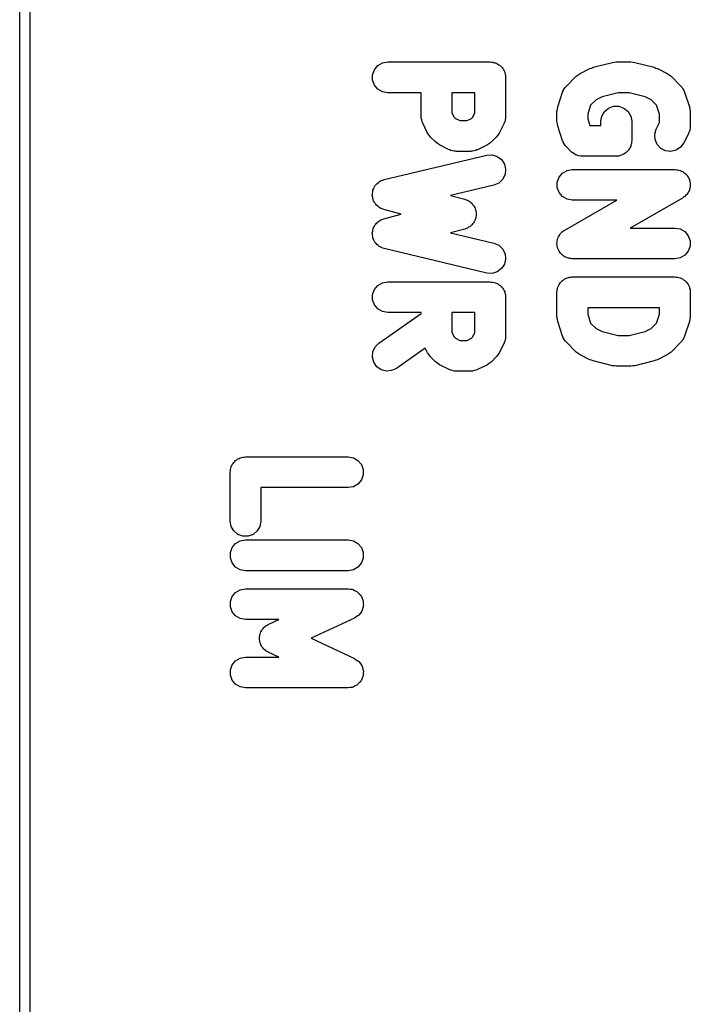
# Model space of a CAD drawing. Extents: x 81 to 161, y -172 to -32.
# Tile 80 of 94: x 81.48 to 88.02, y -73.93 to -64.33. Entities that reach past the tile are written whole.
import ezdxf

# ---------------------------------------------------------------- set-up
doc = ezdxf.new("R2010")
doc.units = 0
doc.header["$MEASUREMENT"] = 0
doc.layers.add('BLACK', color=7, linetype='CONTINUOUS')

msp = doc.modelspace()

# ---------------------------------------------------------------- linework, layer by layer
at = {"layer": 'BLACK', "linetype": 'CONTINUOUS'}
for p, q in [((81.484, -170.813), (81.484, -33.2762)), ((81.584, -33.2947), (81.584, -170.794)), ((84.9412, -64.8222), (84.9747, -64.7823)), ((84.9747, -64.7823), (85.0198, -64.7562)), ((85.0198, -64.7562), (85.0711, -64.7472)), ((85.0711, -64.7472), (86.0711, -64.7472)), ((86.0711, -64.7472), (86.084, -64.7494)), ((86.084, -64.7494), (86.0972, -64.7494)), ((86.0972, -64.7494), (86.1095, -64.7539)), ((86.1095, -64.7539), (86.1224, -64.7562)), ((86.1224, -64.7562), (86.1338, -64.7628)), ((86.1338, -64.7628), (86.1461, -64.7673)), ((86.1461, -64.7673), (86.1562, -64.7757)), ((86.1562, -64.7757), (86.1675, -64.7823)), ((86.1675, -64.7823), (86.176, -64.7923)), ((87.0728, -64.7993), (87.2633, -64.7516)), ((87.2633, -64.7516), (87.2816, -64.7504)), ((87.2816, -64.7504), (87.2997, -64.7472)), ((87.2997, -64.7472), (87.4425, -64.7472)), ((87.4425, -64.7472), (87.4606, -64.7504)), ((87.4606, -64.7504), (87.4789, -64.7516)), ((87.4789, -64.7516), (87.6694, -64.7993)), ((84.9234, -64.8711), (84.9412, -64.8222)), ((84.9234, -64.9232), (84.9234, -64.8711)), ((86.176, -64.7923), (86.186, -64.8007)), ((86.186, -64.8007), (86.1926, -64.8121)), ((86.1926, -64.8121), (86.201, -64.8222)), ((86.201, -64.8222), (86.2055, -64.8345)), ((86.2055, -64.8345), (86.2121, -64.8459)), ((86.2121, -64.8459), (86.2144, -64.8588)), ((86.2144, -64.8588), (86.2188, -64.8711)), ((86.2188, -64.8711), (86.2188, -64.8842)), ((86.2188, -64.8842), (86.2211, -64.8972)), ((86.8127, -64.9816), (86.9079, -64.8863)), ((86.9079, -64.8863), (86.9276, -64.8726)), ((86.9276, -64.8726), (86.9469, -64.8582)), ((86.9469, -64.8582), (87.0421, -64.8106)), ((87.0421, -64.8106), (87.0579, -64.8059)), ((87.0579, -64.8059), (87.0728, -64.7993)), ((87.6694, -64.7993), (87.6844, -64.8059)), ((87.6844, -64.8059), (87.7001, -64.8106)), ((87.7001, -64.8106), (87.7953, -64.8582)), ((87.7953, -64.8582), (87.8146, -64.8726)), ((87.8146, -64.8726), (87.8343, -64.8863)), ((87.8343, -64.8863), (87.9296, -64.9816)), ((84.9412, -64.9722), (84.9234, -64.9232)), ((84.9747, -65.0121), (84.9412, -64.9722)), ((86.2211, -64.8972), (86.2211, -65.2781)), ((86.8077, -64.9887), (86.8127, -64.9816)), ((87.9296, -64.9816), (87.9345, -64.9887)), ((85.0198, -65.0381), (84.9747, -65.0121)), ((85.0711, -65.0472), (85.0198, -65.0381)), ((85.3973, -65.0472), (85.0711, -65.0472)), ((85.3973, -65.2781), (85.3973, -65.0472)), ((85.6973, -65.0472), (85.6973, -65.2427)), ((85.9211, -65.0472), (85.6973, -65.0472)), ((85.9211, -65.2427), (85.9211, -65.0472)), ((86.7288, -65.1831), (86.7764, -65.0402)), ((86.7764, -65.0402), (86.7806, -65.0326)), ((86.7806, -65.0326), (86.7828, -65.0242)), ((86.7828, -65.0242), (86.7929, -65.0099)), ((86.7929, -65.0099), (86.8012, -64.9944)), ((86.8012, -64.9944), (86.8077, -64.9887)), ((87.3182, -65.0472), (87.1616, -65.0863)), ((87.4241, -65.0472), (87.3182, -65.0472)), ((87.5807, -65.0863), (87.4241, -65.0472)), ((87.9345, -64.9887), (87.941, -64.9944)), ((87.941, -64.9944), (87.9494, -65.0099)), ((87.9494, -65.0099), (87.9594, -65.0242)), ((87.9594, -65.0242), (87.9617, -65.0326)), ((87.9617, -65.0326), (87.9658, -65.0402)), ((87.9658, -65.0402), (88.0134, -65.1831)), ((87.0498, -65.1687), (87.0211, -65.2548)), ((87.1028, -65.1157), (87.0498, -65.1687)), ((87.1616, -65.0863), (87.1028, -65.1157)), ((87.6394, -65.1157), (87.5807, -65.0863)), ((87.6924, -65.1687), (87.6394, -65.1157)), ((87.7211, -65.2548), (87.6924, -65.1687)), ((85.6973, -65.2427), (85.7182, -65.2845)), ((85.9002, -65.2845), (85.9211, -65.2427)), ((86.7211, -65.2305), (86.7253, -65.2068)), ((86.7211, -65.3257), (86.7211, -65.2305)), ((86.7253, -65.2068), (86.7288, -65.1831)), ((87.0211, -65.2548), (87.0211, -65.3014)), ((87.1587, -65.2744), (87.1848, -65.2293)), ((87.1848, -65.2293), (87.2247, -65.1958)), ((87.2247, -65.1958), (87.2736, -65.178)), ((87.2736, -65.178), (87.3257, -65.178)), ((87.3257, -65.178), (87.3747, -65.1958)), ((87.3747, -65.1958), (87.4146, -65.2293)), ((87.4146, -65.2293), (87.4406, -65.2744)), ((87.7211, -65.3379), (87.7211, -65.2548)), ((88.0134, -65.1831), (88.0169, -65.2068)), ((88.0169, -65.2068), (88.0211, -65.2305)), ((88.0211, -65.2305), (88.0211, -65.3734)), ((85.3988, -65.2866), (85.3973, -65.2781)), ((85.3983, -65.2953), (85.3988, -65.2866)), ((85.4033, -65.3121), (85.3983, -65.2953)), ((85.4064, -65.3294), (85.4033, -65.3121)), ((85.4107, -65.3369), (85.4064, -65.3294)), ((85.4131, -65.3452), (85.4107, -65.3369)), ((85.4608, -65.4404), (85.4131, -65.3452)), ((85.7182, -65.2845), (85.7314, -65.2977)), ((85.7314, -65.2977), (85.7732, -65.3186)), ((85.7732, -65.3186), (85.8452, -65.3186)), ((85.8452, -65.3186), (85.887, -65.2977)), ((85.887, -65.2977), (85.9002, -65.2845)), ((86.2053, -65.3452), (86.1577, -65.4404)), ((86.2077, -65.3369), (86.2053, -65.3452)), ((86.2121, -65.3294), (86.2077, -65.3369)), ((86.2151, -65.3121), (86.2121, -65.3294)), ((86.2201, -65.2953), (86.2151, -65.3121)), ((86.2211, -65.2781), (86.2196, -65.2866)), ((86.2196, -65.2866), (86.2201, -65.2953)), ((86.7253, -65.3494), (86.7211, -65.3257)), ((86.7288, -65.3732), (86.7253, -65.3494)), ((87.0211, -65.3014), (87.0427, -65.3662)), ((87.0427, -65.3662), (87.1497, -65.3662)), ((87.1497, -65.3257), (87.1587, -65.2744)), ((87.1497, -65.3662), (87.1497, -65.3257)), ((87.4406, -65.2744), (87.4497, -65.3257)), ((87.4497, -65.3257), (87.4497, -65.5162)), ((87.6893, -65.4015), (87.7211, -65.3379)), ((85.4751, -65.4597), (85.4608, -65.4404)), ((85.4889, -65.4794), (85.4751, -65.4597)), ((86.1433, -65.4597), (86.1296, -65.4794)), ((86.1577, -65.4404), (86.1433, -65.4597)), ((86.7764, -65.516), (86.7288, -65.3732)), ((87.6745, -65.4514), (87.6893, -65.4015)), ((87.6776, -65.5034), (87.6745, -65.4514)), ((88.0053, -65.4404), (87.9577, -65.5357)), ((88.0077, -65.4322), (88.0053, -65.4404)), ((88.0121, -65.4247), (88.0077, -65.4322)), ((88.0151, -65.4073), (88.0121, -65.4247)), ((88.0201, -65.3905), (88.0151, -65.4073)), ((88.0211, -65.3734), (88.0196, -65.3819)), ((88.0196, -65.3819), (88.0201, -65.3905)), ((85.5365, -65.527), (85.4889, -65.4794)), ((85.5562, -65.5408), (85.5365, -65.527)), ((85.5755, -65.5551), (85.5562, -65.5408)), ((85.6707, -65.6028), (85.5755, -65.5551)), ((86.043, -65.5551), (85.9477, -65.6028)), ((86.0623, -65.5408), (86.043, -65.5551)), ((86.0819, -65.527), (86.0623, -65.5408)), ((86.1296, -65.4794), (86.0819, -65.527)), ((86.7806, -65.5236), (86.7764, -65.516)), ((86.7828, -65.532), (86.7806, -65.5236)), ((86.7929, -65.5464), (86.7828, -65.532)), ((86.8012, -65.5618), (86.7929, -65.5464)), ((87.4429, -65.5546), (87.4406, -65.5675)), ((87.4474, -65.5423), (87.4429, -65.5546)), ((87.4497, -65.5162), (87.4474, -65.5291)), ((87.4474, -65.5291), (87.4474, -65.5423)), ((87.6983, -65.5512), (87.6776, -65.5034)), ((87.7341, -65.5891), (87.6983, -65.5512)), ((87.9577, -65.5357), (87.9266, -65.5775)), ((85.679, -65.6052), (85.6707, -65.6028)), ((85.6865, -65.6095), (85.679, -65.6052)), ((85.7038, -65.6126), (85.6865, -65.6095)), ((85.7206, -65.6176), (85.7038, -65.6126)), ((85.7293, -65.6171), (85.7206, -65.6176)), ((85.7378, -65.6186), (85.7293, -65.6171)), ((85.8806, -65.6186), (85.7378, -65.6186)), ((85.8892, -65.6171), (85.8806, -65.6186)), ((85.8978, -65.6176), (85.8892, -65.6171)), ((85.9146, -65.6126), (85.8978, -65.6176)), ((85.9319, -65.6095), (85.9146, -65.6126)), ((85.9394, -65.6052), (85.9319, -65.6095)), ((85.9477, -65.6028), (85.9394, -65.6052)), ((86.0364, -65.656), (86.0884, -65.6529)), ((86.0884, -65.6529), (86.1383, -65.6678)), ((86.8077, -65.5676), (86.8012, -65.5618)), ((86.8127, -65.5747), (86.8077, -65.5676)), ((86.8603, -65.6223), (86.8127, -65.5747)), ((86.8657, -65.6261), (86.8603, -65.6223)), ((86.8699, -65.6311), (86.8657, -65.6261)), ((86.8869, -65.6409), (86.8699, -65.6311)), ((86.903, -65.6522), (86.8869, -65.6409)), ((86.9093, -65.6539), (86.903, -65.6522)), ((86.9151, -65.6572), (86.9093, -65.6539)), ((87.3624, -65.6506), (87.351, -65.6572)), ((87.3747, -65.6461), (87.3624, -65.6506)), ((87.3847, -65.6377), (87.3747, -65.6461)), ((87.3961, -65.6311), (87.3847, -65.6377)), ((87.4045, -65.6211), (87.3961, -65.6311)), ((87.4146, -65.6126), (87.4045, -65.6211)), ((87.4212, -65.6013), (87.4146, -65.6126)), ((87.4296, -65.5912), (87.4212, -65.6013)), ((87.4341, -65.5789), (87.4296, -65.5912)), ((87.4406, -65.5675), (87.4341, -65.5789)), ((87.7807, -65.6124), (87.7341, -65.5891)), ((87.8325, -65.6183), (87.7807, -65.6124)), ((87.8832, -65.6062), (87.8325, -65.6183)), ((87.9266, -65.5775), (87.8832, -65.6062)), ((85.0364, -65.8941), (86.0364, -65.656)), ((86.1383, -65.6678), (86.1801, -65.6989)), ((86.1801, -65.6989), (86.2088, -65.7424)), ((86.2088, -65.7424), (86.2209, -65.7931)), ((86.9344, -65.6606), (86.9151, -65.6572)), ((86.9533, -65.6656), (86.9344, -65.6606)), ((86.9599, -65.6651), (86.9533, -65.6656)), ((86.9664, -65.6662), (86.9599, -65.6651)), ((87.2997, -65.6662), (86.9664, -65.6662)), ((87.3126, -65.6639), (87.2997, -65.6662)), ((87.3257, -65.6639), (87.3126, -65.6639)), ((87.3381, -65.6594), (87.3257, -65.6639)), ((87.351, -65.6572), (87.3381, -65.6594)), ((86.2149, -65.8448), (86.1915, -65.8914)), ((86.2209, -65.7931), (86.2149, -65.8448)), ((86.7412, -65.8698), (86.7747, -65.8299)), ((86.7747, -65.8299), (86.8198, -65.8038)), ((86.8198, -65.8038), (86.8711, -65.7948)), ((86.8711, -65.7948), (87.8711, -65.7948)), ((87.8711, -65.7948), (87.8844, -65.7971)), ((87.8844, -65.7971), (87.8978, -65.7972)), ((87.8978, -65.7972), (87.9098, -65.8016)), ((87.9098, -65.8016), (87.9224, -65.8038)), ((87.9224, -65.8038), (87.9341, -65.8106)), ((87.9341, -65.8106), (87.9467, -65.8152)), ((87.9467, -65.8152), (87.9565, -65.8235)), ((87.9565, -65.8235), (87.9675, -65.8299)), ((87.9675, -65.8299), (87.9762, -65.8402)), ((87.9762, -65.8402), (87.9865, -65.8489)), ((84.9507, -65.9506), (84.9587, -65.9431)), ((84.9587, -65.9431), (84.9649, -65.9341)), ((84.9649, -65.9341), (84.9774, -65.9253)), ((84.9774, -65.9253), (84.9886, -65.9148)), ((84.9886, -65.9148), (84.9986, -65.9104)), ((84.9986, -65.9104), (85.0076, -65.9042)), ((85.0076, -65.9042), (85.0223, -65.9002)), ((85.0223, -65.9002), (85.0364, -65.8941)), ((86.1537, -65.9272), (86.1059, -65.9478)), ((86.1915, -65.8914), (86.1537, -65.9272)), ((86.7234, -65.9187), (86.7412, -65.8698)), ((86.7234, -65.9708), (86.7234, -65.9187)), ((87.9865, -65.8489), (87.9928, -65.86)), ((87.9928, -65.86), (88.001, -65.8698)), ((88.001, -65.8698), (88.0056, -65.8824)), ((88.0056, -65.8824), (88.0123, -65.8941)), ((88.0123, -65.8941), (88.0145, -65.9067)), ((88.0145, -65.9067), (88.0188, -65.9187)), ((88.0188, -65.9187), (88.0188, -65.9322)), ((88.0188, -65.9322), (88.0211, -65.9455)), ((84.9214, -66.0489), (84.9226, -66.038)), ((84.9217, -66.0271), (84.9256, -66.0123)), ((84.9226, -66.038), (84.9217, -66.0271)), ((84.9256, -66.0123), (84.9274, -65.9972)), ((84.9274, -65.9972), (84.9323, -65.9874)), ((84.9323, -65.9874), (84.9351, -65.9768)), ((84.9351, -65.9768), (84.9439, -65.9643)), ((84.9439, -65.9643), (84.9507, -65.9506)), ((86.1059, -65.9478), (85.6841, -66.0483)), ((86.7412, -66.0198), (86.7234, -65.9708)), ((86.7747, -66.0597), (86.7412, -66.0198)), ((87.9924, -66.0301), (87.9856, -66.0417)), ((88.001, -66.0198), (87.9924, -66.0301)), ((88.0054, -66.0078), (88.001, -66.0198)), ((88.0118, -65.9967), (88.0054, -66.0078)), ((88.0142, -65.9835), (88.0118, -65.9967)), ((88.0188, -65.9708), (88.0142, -65.9835)), ((88.0211, -65.9455), (88.0188, -65.958)), ((88.0188, -65.958), (88.0188, -65.9708)), ((84.9249, -66.0638), (84.9214, -66.0489)), ((84.9263, -66.079), (84.9249, -66.0638)), ((84.9309, -66.0889), (84.9263, -66.079)), ((84.9334, -66.0996), (84.9309, -66.0889)), ((84.9419, -66.1123), (84.9334, -66.0996)), ((84.9483, -66.1262), (84.9419, -66.1123)), ((84.9561, -66.1339), (84.9483, -66.1262)), ((84.9621, -66.1431), (84.9561, -66.1339)), ((85.6841, -66.0483), (85.8241, -66.0856)), ((85.8241, -66.0856), (85.8361, -66.0912)), ((85.8361, -66.0912), (85.849, -66.0946)), ((85.849, -66.0946), (85.8596, -66.1021)), ((85.8596, -66.1021), (85.8713, -66.1075)), ((85.8713, -66.1075), (85.8807, -66.1169)), ((85.8807, -66.1169), (85.8916, -66.1246)), ((85.8916, -66.1246), (85.899, -66.1352)), ((85.899, -66.1352), (85.9082, -66.1443)), ((86.8198, -66.0857), (86.7747, -66.0597)), ((86.7967, -66.386), (87.3063, -66.0948)), ((86.8711, -66.0948), (86.8198, -66.0857)), ((87.3063, -66.0948), (86.8711, -66.0948)), ((87.9455, -66.075), (87.436, -66.3662)), ((87.9559, -66.0664), (87.9455, -66.075)), ((87.9675, -66.0597), (87.9559, -66.0664)), ((87.9758, -66.0499), (87.9675, -66.0597)), ((87.9856, -66.0417), (87.9758, -66.0499)), ((84.9744, -66.1522), (84.9621, -66.1431)), ((84.9852, -66.163), (84.9744, -66.1522)), ((84.9952, -66.1676), (84.9852, -66.163)), ((85.0039, -66.1741), (84.9952, -66.1676)), ((85.0186, -66.1785), (85.0039, -66.1741)), ((85.0325, -66.185), (85.0186, -66.1785)), ((85.2032, -66.2305), (85.0325, -66.185)), ((85.0325, -66.276), (85.2032, -66.2305)), ((85.9082, -66.1443), (85.9138, -66.1564)), ((85.9138, -66.1564), (85.9214, -66.1673)), ((85.9214, -66.1673), (85.9248, -66.1798)), ((85.9248, -66.1798), (85.9302, -66.1915)), ((85.9302, -66.1915), (85.9314, -66.2048)), ((85.9314, -66.2048), (85.9348, -66.2176)), ((85.9348, -66.2176), (85.9337, -66.2305)), ((85.9337, -66.2305), (85.9348, -66.2434)), ((84.9483, -66.3348), (84.9561, -66.3271)), ((84.9561, -66.3271), (84.9621, -66.3179)), ((84.9621, -66.3179), (84.9744, -66.3088)), ((84.9744, -66.3088), (84.9852, -66.298)), ((84.9852, -66.298), (84.9952, -66.2934)), ((84.9952, -66.2934), (85.0039, -66.2869)), ((85.0039, -66.2869), (85.0186, -66.2825)), ((85.0186, -66.2825), (85.0325, -66.276)), ((85.899, -66.3258), (85.8916, -66.3364)), ((85.9082, -66.3167), (85.899, -66.3258)), ((85.9138, -66.3046), (85.9082, -66.3167)), ((85.9214, -66.2937), (85.9138, -66.3046)), ((85.9248, -66.2812), (85.9214, -66.2937)), ((85.9302, -66.2695), (85.9248, -66.2812)), ((85.9314, -66.2562), (85.9302, -66.2695)), ((85.9348, -66.2434), (85.9314, -66.2562)), ((84.9214, -66.4121), (84.9249, -66.3972)), ((84.9226, -66.423), (84.9214, -66.4121)), ((84.9217, -66.4339), (84.9226, -66.423)), ((84.9249, -66.3972), (84.9263, -66.382)), ((84.9263, -66.382), (84.9309, -66.3721)), ((84.9309, -66.3721), (84.9334, -66.3614)), ((84.9334, -66.3614), (84.9419, -66.3486)), ((84.9419, -66.3486), (84.9483, -66.3348)), ((85.8241, -66.3754), (85.6842, -66.4127)), ((85.6842, -66.4127), (86.1059, -66.5131)), ((85.8361, -66.3698), (85.8241, -66.3754)), ((85.849, -66.3664), (85.8361, -66.3698)), ((85.8596, -66.3589), (85.849, -66.3664)), ((85.8713, -66.3535), (85.8596, -66.3589)), ((85.8807, -66.3441), (85.8713, -66.3535)), ((85.8916, -66.3364), (85.8807, -66.3441)), ((86.7499, -66.4309), (86.7566, -66.4193)), ((86.7566, -66.4193), (86.7665, -66.4111)), ((86.7665, -66.4111), (86.7747, -66.4013)), ((86.7747, -66.4013), (86.7864, -66.3946)), ((86.7864, -66.3946), (86.7967, -66.386)), ((87.436, -66.3662), (87.8711, -66.3662)), ((87.8711, -66.3662), (87.9224, -66.3753)), ((87.9224, -66.3753), (87.9675, -66.4013)), ((87.9675, -66.4013), (88.001, -66.4412)), ((84.9256, -66.4487), (84.9217, -66.4339)), ((84.9274, -66.4638), (84.9256, -66.4487)), ((84.9323, -66.4736), (84.9274, -66.4638)), ((84.9351, -66.4842), (84.9323, -66.4736)), ((84.9439, -66.4967), (84.9351, -66.4842)), ((84.9507, -66.5104), (84.9439, -66.4967)), ((84.9587, -66.5179), (84.9507, -66.5104)), ((84.9649, -66.5269), (84.9587, -66.5179)), ((86.1059, -66.5131), (86.1537, -66.5338)), ((86.7211, -66.5155), (86.7234, -66.503)), ((86.7234, -66.5288), (86.7211, -66.5155)), ((86.7234, -66.4902), (86.728, -66.4775)), ((86.7234, -66.503), (86.7234, -66.4902)), ((86.728, -66.4775), (86.7304, -66.4643)), ((86.7304, -66.4643), (86.7368, -66.4532)), ((86.7368, -66.4532), (86.7412, -66.4412)), ((86.7412, -66.4412), (86.7499, -66.4309)), ((88.001, -66.4412), (88.0188, -66.4902)), ((88.0188, -66.4902), (88.0188, -66.5423)), ((84.9774, -66.5357), (84.9649, -66.5269)), ((84.9886, -66.5462), (84.9774, -66.5357)), ((84.9986, -66.5506), (84.9886, -66.5462)), ((85.0076, -66.5568), (84.9986, -66.5506)), ((85.0223, -66.5608), (85.0076, -66.5568)), ((85.0364, -66.5669), (85.0223, -66.5608)), ((86.0364, -66.805), (85.0364, -66.5669)), ((86.1537, -66.5338), (86.1915, -66.5696)), ((86.1915, -66.5696), (86.2149, -66.6162)), ((86.7234, -66.5423), (86.7234, -66.5288)), ((86.7278, -66.5543), (86.7234, -66.5423)), ((86.7299, -66.5669), (86.7278, -66.5543)), ((86.7366, -66.5786), (86.7299, -66.5669)), ((86.7412, -66.5912), (86.7366, -66.5786)), ((86.7494, -66.601), (86.7412, -66.5912)), ((86.7558, -66.6121), (86.7494, -66.601)), ((86.7661, -66.6208), (86.7558, -66.6121)), ((88.001, -66.5912), (87.9675, -66.6311)), ((88.0188, -66.5423), (88.001, -66.5912)), ((86.2209, -66.6679), (86.2088, -66.7186)), ((86.2149, -66.6162), (86.2209, -66.6679)), ((86.7747, -66.6311), (86.7661, -66.6208)), ((86.7858, -66.6375), (86.7747, -66.6311)), ((86.7955, -66.6458), (86.7858, -66.6375)), ((86.8082, -66.6504), (86.7955, -66.6458)), ((86.8198, -66.6572), (86.8082, -66.6504)), ((86.8324, -66.6594), (86.8198, -66.6572)), ((86.8444, -66.6638), (86.8324, -66.6594)), ((86.8579, -66.6639), (86.8444, -66.6638)), ((86.8711, -66.6662), (86.8579, -66.6639)), ((87.8711, -66.6662), (86.8711, -66.6662)), ((87.9224, -66.6572), (87.8711, -66.6662)), ((87.9675, -66.6311), (87.9224, -66.6572)), ((86.0884, -66.8081), (86.0364, -66.805)), ((86.1383, -66.7932), (86.0884, -66.8081)), ((86.1801, -66.7621), (86.1383, -66.7932)), ((86.2088, -66.7186), (86.1801, -66.7621)), ((84.9747, -66.9251), (85.0198, -66.8991)), ((85.0198, -66.8991), (85.0711, -66.89)), ((85.0711, -66.89), (86.0711, -66.89)), ((86.0711, -66.89), (86.084, -66.8923)), ((86.084, -66.8923), (86.0972, -66.8923)), ((86.0972, -66.8923), (86.1095, -66.8968)), ((86.1095, -66.8968), (86.1224, -66.8991)), ((86.1224, -66.8991), (86.1338, -66.9056)), ((86.7497, -66.9074), (86.7562, -66.896)), ((86.7562, -66.896), (86.7663, -66.8875)), ((86.7663, -66.8875), (86.7747, -66.8775)), ((86.7747, -66.8775), (86.7861, -66.8709)), ((86.7861, -66.8709), (86.7961, -66.8625)), ((86.7961, -66.8625), (86.8085, -66.858)), ((86.8085, -66.858), (86.8198, -66.8514)), ((86.8198, -66.8514), (86.8327, -66.8492)), ((86.8327, -66.8492), (86.8451, -66.8447)), ((86.8451, -66.8447), (86.8582, -66.8447)), ((86.8582, -66.8447), (86.8711, -66.8424)), ((86.8711, -66.8424), (87.8711, -66.8424)), ((87.8711, -66.8424), (87.884, -66.8447)), ((87.884, -66.8447), (87.8972, -66.8447)), ((87.8972, -66.8447), (87.9095, -66.8492)), ((87.9095, -66.8492), (87.9224, -66.8514)), ((87.9224, -66.8514), (87.9338, -66.858)), ((87.9338, -66.858), (87.9461, -66.8625)), ((87.9461, -66.8625), (87.9562, -66.8709)), ((87.9562, -66.8709), (87.9675, -66.8775)), ((87.9675, -66.8775), (87.976, -66.8875)), ((87.976, -66.8875), (87.986, -66.896)), ((87.986, -66.896), (87.9926, -66.9074)), ((84.9234, -67.014), (84.9412, -66.965)), ((84.9412, -66.965), (84.9747, -66.9251)), ((86.1338, -66.9056), (86.1461, -66.9101)), ((86.1461, -66.9101), (86.1562, -66.9186)), ((86.1562, -66.9186), (86.1675, -66.9251)), ((86.1675, -66.9251), (86.176, -66.9352)), ((86.176, -66.9352), (86.186, -66.9436)), ((86.186, -66.9436), (86.1926, -66.955)), ((86.1926, -66.955), (86.201, -66.965)), ((86.201, -66.965), (86.2055, -66.9774)), ((86.2055, -66.9774), (86.2121, -66.9887)), ((86.2121, -66.9887), (86.2144, -67.0016)), ((86.7211, -66.9924), (86.7234, -66.9795)), ((86.7211, -67.2305), (86.7211, -66.9924)), ((86.7234, -66.9664), (86.7279, -66.954)), ((86.7234, -66.9795), (86.7234, -66.9664)), ((86.7279, -66.954), (86.7302, -66.9411)), ((86.7302, -66.9411), (86.7367, -66.9297)), ((86.7367, -66.9297), (86.7412, -66.9174)), ((86.7412, -66.9174), (86.7497, -66.9074)), ((87.9926, -66.9074), (88.001, -66.9174)), ((88.001, -66.9174), (88.0055, -66.9297)), ((88.0055, -66.9297), (88.0121, -66.9411)), ((88.0121, -66.9411), (88.0144, -66.954)), ((88.0144, -66.954), (88.0188, -66.9664)), ((88.0188, -66.9664), (88.0188, -66.9795)), ((88.0188, -66.9795), (88.0211, -66.9924)), ((88.0211, -66.9924), (88.0211, -67.2305)), ((84.9234, -67.0661), (84.9234, -67.014)), ((84.9412, -67.115), (84.9234, -67.0661)), ((86.2144, -67.0016), (86.2188, -67.014)), ((86.2188, -67.014), (86.2188, -67.0271)), ((86.2188, -67.0271), (86.2211, -67.04)), ((86.2211, -67.04), (86.2211, -67.421)), ((84.9747, -67.1549), (84.9412, -67.115)), ((85.0198, -67.181), (84.9747, -67.1549)), ((85.0711, -67.19), (85.0198, -67.181)), ((85.3973, -67.19), (85.0711, -67.19)), ((85.3973, -67.2), (85.3973, -67.19)), ((85.6973, -67.19), (85.6973, -67.3856)), ((85.9211, -67.19), (85.6973, -67.19)), ((85.9211, -67.3856), (85.9211, -67.19)), ((87.0211, -67.1424), (87.0211, -67.2062)), ((87.7211, -67.1424), (87.0211, -67.1424)), ((87.7211, -67.2062), (87.7211, -67.1424)), ((84.9851, -67.4886), (85.3973, -67.2)), ((86.7253, -67.2542), (86.7211, -67.2305)), ((86.7288, -67.2779), (86.7253, -67.2542)), ((86.7764, -67.4208), (86.7288, -67.2779)), ((87.0211, -67.2062), (87.0498, -67.2923)), ((87.6924, -67.2923), (87.7211, -67.2062)), ((88.0134, -67.2779), (87.9658, -67.4208)), ((88.0169, -67.2542), (88.0134, -67.2779)), ((88.0211, -67.2305), (88.0169, -67.2542)), ((87.0498, -67.2923), (87.1028, -67.3453)), ((87.1028, -67.3453), (87.1616, -67.3747)), ((87.1616, -67.3747), (87.3182, -67.4138)), ((87.4241, -67.4138), (87.5807, -67.3747)), ((87.5807, -67.3747), (87.6394, -67.3453)), ((87.6394, -67.3453), (87.6924, -67.2923)), ((85.6973, -67.3856), (85.7182, -67.4274)), ((85.7182, -67.4274), (85.7314, -67.4406)), ((85.7314, -67.4406), (85.7732, -67.4615)), ((85.7732, -67.4615), (85.8452, -67.4615)), ((85.8452, -67.4615), (85.887, -67.4406)), ((85.887, -67.4406), (85.9002, -67.4274)), ((85.9002, -67.4274), (85.9211, -67.3856)), ((86.2121, -67.4723), (86.2077, -67.4798)), ((86.2151, -67.455), (86.2121, -67.4723)), ((86.2201, -67.4381), (86.2151, -67.455)), ((86.2211, -67.421), (86.2196, -67.4295)), ((86.2196, -67.4295), (86.2201, -67.4381)), ((86.7806, -67.4284), (86.7764, -67.4208)), ((86.7828, -67.4368), (86.7806, -67.4284)), ((86.7929, -67.4511), (86.7828, -67.4368)), ((86.8012, -67.4666), (86.7929, -67.4511)), ((86.8077, -67.4723), (86.8012, -67.4666)), ((86.8127, -67.4794), (86.8077, -67.4723)), ((86.9079, -67.5747), (86.8127, -67.4794)), ((87.3182, -67.4138), (87.4241, -67.4138)), ((87.9296, -67.4794), (87.8343, -67.5747)), ((87.9345, -67.4723), (87.9296, -67.4794)), ((87.941, -67.4666), (87.9345, -67.4723)), ((87.9494, -67.4511), (87.941, -67.4666)), ((87.9594, -67.4368), (87.9494, -67.4511)), ((87.9617, -67.4284), (87.9594, -67.4368)), ((87.9658, -67.4208), (87.9617, -67.4284)), ((84.9217, -67.6245), (84.9262, -67.5726)), ((84.9262, -67.5726), (84.9483, -67.5254)), ((84.9483, -67.5254), (84.9851, -67.4886)), ((85.438, -67.5377), (85.1571, -67.7343)), ((85.4608, -67.5833), (85.438, -67.5377)), ((86.2053, -67.4881), (86.1577, -67.5833)), ((86.2077, -67.4798), (86.2053, -67.4881)), ((86.9276, -67.5884), (86.9079, -67.5747)), ((87.8343, -67.5747), (87.8146, -67.5884)), ((84.9352, -67.6748), (84.9217, -67.6245)), ((85.4751, -67.6026), (85.4608, -67.5833)), ((85.4889, -67.6223), (85.4751, -67.6026)), ((85.5365, -67.6699), (85.4889, -67.6223)), ((85.5562, -67.6837), (85.5365, -67.6699)), ((86.0819, -67.6699), (86.0623, -67.6837)), ((86.1296, -67.6223), (86.0819, -67.6699)), ((86.1433, -67.6026), (86.1296, -67.6223)), ((86.1577, -67.5833), (86.1433, -67.6026)), ((86.9469, -67.6028), (86.9276, -67.5884)), ((87.0421, -67.6504), (86.9469, -67.6028)), ((87.0579, -67.6551), (87.0421, -67.6504)), ((87.0728, -67.6617), (87.0579, -67.6551)), ((87.2633, -67.7094), (87.0728, -67.6617)), ((87.6694, -67.6617), (87.4789, -67.7094)), ((87.6844, -67.6551), (87.6694, -67.6617)), ((87.7001, -67.6504), (87.6844, -67.6551)), ((87.7953, -67.6028), (87.7001, -67.6504)), ((87.8146, -67.5884), (87.7953, -67.6028)), ((84.965, -67.7175), (84.9352, -67.6748)), ((85.0077, -67.7474), (84.965, -67.7175)), ((85.058, -67.7609), (85.0077, -67.7474)), ((85.1099, -67.7563), (85.058, -67.7609)), ((85.1571, -67.7343), (85.1099, -67.7563)), ((85.5755, -67.698), (85.5562, -67.6837)), ((85.6707, -67.7456), (85.5755, -67.698)), ((85.679, -67.7481), (85.6707, -67.7456)), ((85.6865, -67.7524), (85.679, -67.7481)), ((85.7038, -67.7555), (85.6865, -67.7524)), ((85.7206, -67.7605), (85.7038, -67.7555)), ((85.7293, -67.76), (85.7206, -67.7605)), ((85.7378, -67.7615), (85.7293, -67.76)), ((85.8806, -67.7615), (85.7378, -67.7615)), ((85.8892, -67.76), (85.8806, -67.7615)), ((85.8978, -67.7605), (85.8892, -67.76)), ((85.9146, -67.7555), (85.8978, -67.7605)), ((85.9319, -67.7524), (85.9146, -67.7555)), ((85.9394, -67.7481), (85.9319, -67.7524)), ((85.9477, -67.7456), (85.9394, -67.7481)), ((86.043, -67.698), (85.9477, -67.7456)), ((86.0623, -67.6837), (86.043, -67.698)), ((87.2816, -67.7106), (87.2633, -67.7094)), ((87.2997, -67.7138), (87.2816, -67.7106)), ((87.4425, -67.7138), (87.2997, -67.7138)), ((87.4606, -67.7106), (87.4425, -67.7138)), ((87.4789, -67.7094), (87.4606, -67.7106)), ((83.5887, -68.6319), (83.6001, -68.6253)), ((83.6001, -68.6253), (83.6101, -68.6169)), ((83.6101, -68.6169), (83.6225, -68.6124)), ((83.6225, -68.6124), (83.6338, -68.6059)), ((83.6338, -68.6059), (83.6467, -68.6036)), ((83.6467, -68.6036), (83.6591, -68.5991)), ((83.6591, -68.5991), (83.6722, -68.5991)), ((83.6722, -68.5991), (83.6851, -68.5968)), ((83.6851, -68.5968), (84.6851, -68.5968)), ((84.6851, -68.5968), (84.7364, -68.6059)), ((84.7364, -68.6059), (84.7815, -68.6319)), ((83.5374, -68.7208), (83.5419, -68.7084)), ((83.5374, -68.7339), (83.5374, -68.7208)), ((83.5419, -68.7084), (83.5442, -68.6955)), ((83.5442, -68.6955), (83.5507, -68.6841)), ((83.5507, -68.6841), (83.5552, -68.6718)), ((83.5552, -68.6718), (83.5636, -68.6618)), ((83.5636, -68.6618), (83.5702, -68.6504)), ((83.5702, -68.6504), (83.5803, -68.642)), ((83.5803, -68.642), (83.5887, -68.6319)), ((84.7815, -68.6319), (84.815, -68.6718)), ((84.815, -68.6718), (84.8328, -68.7208)), ((84.8328, -68.7208), (84.8328, -68.7729)), ((83.5351, -68.7468), (83.5374, -68.7339)), ((83.5351, -69.223), (83.5351, -68.7468)), ((84.815, -68.8218), (84.7815, -68.8617)), ((84.8328, -68.7729), (84.815, -68.8218)), ((84.6851, -68.8968), (83.8351, -68.8968)), ((83.8351, -68.8968), (83.8351, -69.223)), ((84.7364, -68.8878), (84.6851, -68.8968)), ((84.7815, -68.8617), (84.7364, -68.8878)), ((83.5442, -69.2743), (83.5351, -69.223)), ((83.5702, -69.3194), (83.5442, -69.2743)), ((83.8261, -69.2743), (83.8, -69.3194)), ((83.8351, -69.223), (83.8261, -69.2743)), ((83.6101, -69.3529), (83.5702, -69.3194)), ((83.6591, -69.3707), (83.6101, -69.3529)), ((83.7112, -69.3707), (83.6591, -69.3707)), ((83.7601, -69.3529), (83.7112, -69.3707)), ((83.8, -69.3194), (83.7601, -69.3529)), ((83.5374, -69.5303), (83.5552, -69.4813)), ((83.5552, -69.4813), (83.5887, -69.4414)), ((83.5887, -69.4414), (83.6338, -69.4154)), ((83.6338, -69.4154), (83.6851, -69.4063)), ((83.6851, -69.4063), (84.6851, -69.4063)), ((84.6851, -69.4063), (84.7364, -69.4154)), ((84.7364, -69.4154), (84.7815, -69.4414)), ((84.7815, -69.4414), (84.815, -69.4813)), ((84.815, -69.4813), (84.8328, -69.5303)), ((83.5374, -69.5824), (83.5374, -69.5303)), ((83.5552, -69.6313), (83.5374, -69.5824)), ((84.8328, -69.5824), (84.815, -69.6313)), ((84.8328, -69.5303), (84.8328, -69.5824)), ((83.5887, -69.6712), (83.5552, -69.6313)), ((83.6338, -69.6973), (83.5887, -69.6712)), ((84.7815, -69.6712), (84.7364, -69.6973)), ((84.815, -69.6313), (84.7815, -69.6712)), ((83.6851, -69.7063), (83.6338, -69.6973)), ((84.6851, -69.7063), (83.6851, -69.7063)), ((84.7364, -69.6973), (84.6851, -69.7063)), ((83.5374, -70.0065), (83.5552, -69.9575)), ((83.5552, -69.9575), (83.5887, -69.9176)), ((83.5887, -69.9176), (83.6338, -69.8916)), ((83.6338, -69.8916), (83.6851, -69.8825)), ((83.6851, -69.8825), (84.6851, -69.8825)), ((84.6851, -69.8825), (84.7044, -69.8859)), ((84.7044, -69.8859), (84.7239, -69.8876)), ((84.7239, -69.8876), (84.7299, -69.8904)), ((84.7299, -69.8904), (84.7364, -69.8916)), ((84.7364, -69.8916), (84.7534, -69.9014)), ((84.7534, -69.9014), (84.7711, -69.9096)), ((84.7711, -69.9096), (84.7758, -69.9143)), ((84.7758, -69.9143), (84.7815, -69.9176)), ((84.7815, -69.9176), (84.7941, -69.9326)), ((84.7941, -69.9326), (84.808, -69.9465)), ((84.808, -69.9465), (84.8108, -69.9524)), ((84.8108, -69.9524), (84.815, -69.9575)), ((84.815, -69.9575), (84.8217, -69.9759)), ((83.5374, -70.0586), (83.5374, -70.0065)), ((83.5552, -70.1075), (83.5374, -70.0586)), ((84.8217, -69.9759), (84.83, -69.9937)), ((84.8328, -70.0586), (84.8261, -70.077)), ((84.83, -69.9937), (84.8306, -70.0003)), ((84.8306, -70.0003), (84.8328, -70.0065)), ((84.8328, -70.0065), (84.8328, -70.0261)), ((84.8328, -70.0261), (84.8346, -70.0456)), ((84.8346, -70.0456), (84.8328, -70.0519)), ((84.8328, -70.0519), (84.8328, -70.0586)), ((83.5887, -70.1474), (83.5552, -70.1075)), ((83.6338, -70.1735), (83.5887, -70.1474)), ((84.7646, -70.1572), (84.7486, -70.1684)), ((84.7815, -70.1474), (84.7646, -70.1572)), ((84.7858, -70.1424), (84.7815, -70.1474)), ((84.7912, -70.1386), (84.7858, -70.1424)), ((84.8024, -70.1225), (84.7912, -70.1386)), ((84.815, -70.1075), (84.8024, -70.1225)), ((84.8173, -70.1013), (84.815, -70.1075)), ((84.8211, -70.0959), (84.8173, -70.1013)), ((84.8261, -70.077), (84.8211, -70.0959)), ((83.6851, -70.1825), (83.6338, -70.1735)), ((84.009, -70.1825), (83.6851, -70.1825)), ((83.8572, -70.2705), (83.8647, -70.2598)), ((83.8647, -70.2598), (83.8755, -70.2523)), ((83.8755, -70.2523), (83.8848, -70.243)), ((83.8848, -70.243), (83.8967, -70.2374)), ((83.8967, -70.2374), (83.9074, -70.2299)), ((83.9074, -70.2299), (84.009, -70.1825)), ((84.7486, -70.1684), (84.3255, -70.3659)), ((83.8214, -70.3528), (83.8248, -70.3401)), ((83.8225, -70.3659), (83.8214, -70.3528)), ((83.8248, -70.3401), (83.826, -70.327)), ((83.826, -70.327), (83.8315, -70.3151)), ((83.8315, -70.3151), (83.8349, -70.3025)), ((83.8349, -70.3025), (83.8424, -70.2917)), ((83.8424, -70.2917), (83.848, -70.2798)), ((83.848, -70.2798), (83.8572, -70.2705)), ((83.8214, -70.3789), (83.8225, -70.3659)), ((83.8248, -70.3916), (83.8214, -70.3789)), ((83.826, -70.4047), (83.8248, -70.3916)), ((83.8315, -70.4166), (83.826, -70.4047)), ((83.8349, -70.4292), (83.8315, -70.4166)), ((83.8424, -70.44), (83.8349, -70.4292)), ((83.848, -70.4519), (83.8424, -70.44)), ((83.8572, -70.4612), (83.848, -70.4519)), ((84.3255, -70.3659), (84.7486, -70.5633)), ((83.6338, -70.5582), (83.6851, -70.5492)), ((83.6851, -70.5492), (84.009, -70.5492)), ((83.8647, -70.4719), (83.8572, -70.4612)), ((83.8755, -70.4794), (83.8647, -70.4719)), ((83.8848, -70.4888), (83.8755, -70.4794)), ((83.8967, -70.4943), (83.8848, -70.4888)), ((83.9074, -70.5018), (83.8967, -70.4943)), ((84.009, -70.5492), (83.9074, -70.5018)), ((83.5374, -70.6731), (83.5552, -70.6242)), ((83.5552, -70.6242), (83.5887, -70.5843)), ((83.5887, -70.5843), (83.6338, -70.5582)), ((84.7486, -70.5633), (84.7646, -70.5745)), ((84.7646, -70.5745), (84.7815, -70.5843)), ((84.7815, -70.5843), (84.7858, -70.5894)), ((84.7858, -70.5894), (84.7912, -70.5932)), ((84.7912, -70.5932), (84.8024, -70.6092)), ((84.8024, -70.6092), (84.815, -70.6242)), ((84.815, -70.6242), (84.8173, -70.6304)), ((84.8173, -70.6304), (84.8211, -70.6358)), ((84.8211, -70.6358), (84.8261, -70.6548)), ((83.5374, -70.7252), (83.5374, -70.6731)), ((83.5552, -70.7742), (83.5374, -70.7252)), ((84.83, -70.7381), (84.8217, -70.7558)), ((84.8261, -70.6548), (84.8328, -70.6731)), ((84.8306, -70.7315), (84.83, -70.7381)), ((84.8328, -70.7252), (84.8306, -70.7315)), ((84.8328, -70.6731), (84.8328, -70.6798)), ((84.8328, -70.6798), (84.8346, -70.6862)), ((84.8346, -70.6862), (84.8328, -70.7057)), ((84.8328, -70.7057), (84.8328, -70.7252)), ((83.5887, -70.8141), (83.5552, -70.7742)), ((83.6338, -70.8401), (83.5887, -70.8141)), ((84.7534, -70.8304), (84.7364, -70.8401)), ((84.7711, -70.8221), (84.7534, -70.8304)), ((84.7758, -70.8174), (84.7711, -70.8221)), ((84.7815, -70.8141), (84.7758, -70.8174)), ((84.7941, -70.7991), (84.7815, -70.8141)), ((84.808, -70.7853), (84.7941, -70.7991)), ((84.8108, -70.7793), (84.808, -70.7853)), ((84.815, -70.7742), (84.8108, -70.7793)), ((84.8217, -70.7558), (84.815, -70.7742)), ((83.6851, -70.8492), (83.6338, -70.8401)), ((84.6851, -70.8492), (83.6851, -70.8492)), ((84.7044, -70.8458), (84.6851, -70.8492)), ((84.7239, -70.8441), (84.7044, -70.8458)), ((84.7299, -70.8413), (84.7239, -70.8441)), ((84.7364, -70.8401), (84.7299, -70.8413))]:
    msp.add_line(p, q, dxfattribs=at)

doc.saveas('drawing.dxf')
